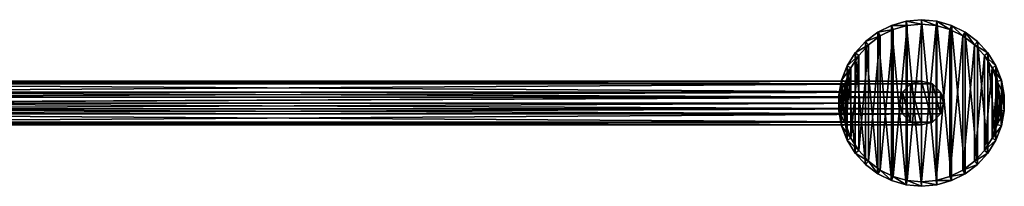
# Model space of a CAD drawing. Header units: millimetres. Extents: x 6 to 1278, y -44 to 44.
# Tile 209 of 209: x 1165 to 1278, y -10 to 10. Entities that reach past the tile are written whole.
import ezdxf

# ---------------------------------------------------------------- set-up
doc = ezdxf.new("R2010")
doc.units = ezdxf.units.MM
doc.header["$LTSCALE"] = 25.4
doc.layers.get('0').update_dxf_attribs({"true_color": 0xff5454})

# ---------------------------------------------------------------- blocks, each defined once
blk = doc.blocks.new('MORE-TONE-7816-7814.STL')
at = {"color": 18, "true_color": 0x000000}
mesh = blk.add_polyface(dxfattribs=at)
corners = [(1258.94, -2.6, 1300.2), (1258.62, 0.88, 1300.2), (1258.62, -0.88, 1300.2), (1258.94, 2.6, 1300.2), (1259.58, -4.23, 1300.2), (1259.58, 4.23, 1300.2), (1260.5, -5.73, 1300.2), (1260.5, 5.73, 1300.2), (1261.68, -7.02, 1300.2), (1261.68, 7.02, 1300.2), (1263.08, -8.08, 1300.2), (1263.08, 8.08, 1300.2), (1264.65, -8.86, 1300.2), (1264.65, 8.86, 1300.2), (1266.34, -9.34, 1300.2), (1266.34, 9.34, 1300.2), (1268.08, -9.5, 1300.2), (1268.08, 9.5, 1300.2), (1269.83, -9.34, 1300.2), (1269.83, 9.34, 1300.2), (1271.51, -8.86, 1300.2), (1271.51, 8.86, 1300.2), (1273.08, -8.08, 1300.2), (1273.08, 8.08, 1300.2), (1274.48, -7.02, 1300.2), (1274.48, 7.02, 1300.2), (1275.66, -5.73, 1300.2), (1275.66, 5.73, 1300.2), (1276.59, -4.23, 1300.2), (1276.59, 4.23, 1300.2), (1277.22, -2.6, 1300.2), (1277.22, 2.6, 1300.2), (1277.54, -0.88, 1300.2), (1277.54, 0.88, 1300.2)]
mesh.append_faces([[corners[k] for k in face] for face in [(0, 1, 2), (31, 32, 33)]], dxfattribs={"vtx0": -1, "color": 18})
mesh.append_faces([[corners[k] for k in face] for face in [(1, 0, 3), (3, 4, 5), (5, 6, 7), (7, 8, 9), (9, 10, 11), (11, 12, 13), (13, 14, 15), (15, 16, 17), (17, 18, 19), (19, 20, 21), (21, 22, 23), (23, 24, 25), (25, 26, 27), (27, 28, 29), (29, 30, 31)]], dxfattribs={"vtx0": -1, "vtx1": -1, "color": 18})
mesh.append_faces([[corners[k] for k in face] for face in [(3, 0, 4), (5, 4, 6), (7, 6, 8), (9, 8, 10), (11, 10, 12), (13, 12, 14), (15, 14, 16), (17, 16, 18), (19, 18, 20), (21, 20, 22), (23, 22, 24), (25, 24, 26), (27, 26, 28), (29, 28, 30), (31, 30, 32)]], dxfattribs={"vtx0": -1, "vtx2": -1, "color": 18})
mesh = blk.add_polyface(dxfattribs=at)
corners = [(1264.65, 8.86, 1300.2), (1266.43, 8.85, 1276.2), (1264.83, 8.39, 1276.2), (1266.34, 9.34, 1300.2)]
mesh.append_faces([[corners[k] for k in face] for face in [(0, 1, 2), (1, 0, 3)]], dxfattribs={"vtx0": -1, "color": 18})
mesh = blk.add_polyface(dxfattribs=at)
corners = [(1266.34, 9.34, 1300.2), (1268.08, 9, 1276.2), (1266.43, 8.85, 1276.2), (1268.08, 9.5, 1300.2)]
mesh.append_faces([[corners[k] for k in face] for face in [(0, 1, 2), (1, 0, 3)]], dxfattribs={"vtx0": -1, "color": 18})
mesh = blk.add_polyface(dxfattribs=at)
corners = [(1268.08, 9.5, 1300.2), (1269.74, 8.85, 1276.2), (1268.08, 9, 1276.2), (1269.83, 9.34, 1300.2)]
mesh.append_faces([[corners[k] for k in face] for face in [(0, 1, 2), (1, 0, 3)]], dxfattribs={"vtx0": -1, "color": 18})
mesh = blk.add_polyface(dxfattribs=at)
corners = [(1269.83, 9.34, 1300.2), (1271.33, 8.39, 1276.2), (1269.74, 8.85, 1276.2), (1271.51, 8.86, 1300.2)]
mesh.append_faces([[corners[k] for k in face] for face in [(0, 1, 2), (1, 0, 3)]], dxfattribs={"vtx0": -1, "color": 18})
mesh = blk.add_polyface(dxfattribs=at)
corners = [(1259.42, 2.46, 1276.2), (1259.12, -0.83, 1276.2), (1259.12, 0.83, 1276.2), (1259.42, -2.46, 1276.2), (1260.02, 4.01, 1276.2), (1260.02, -4.01, 1276.2), (1260.9, 5.42, 1276.2), (1260.9, -5.42, 1276.2), (1262.02, 6.65, 1276.2), (1262.02, -6.65, 1276.2), (1263.34, 7.65, 1276.2), (1263.34, -7.65, 1276.2), (1264.83, 8.39, 1276.2), (1264.83, -8.39, 1276.2), (1266.43, 8.85, 1276.2), (1266.43, -8.85, 1276.2), (1268.08, 9, 1276.2), (1268.08, -9, 1276.2), (1269.74, 8.85, 1276.2), (1269.74, -8.85, 1276.2), (1271.33, 8.39, 1276.2), (1271.33, -8.39, 1276.2), (1272.82, 7.65, 1276.2), (1272.82, -7.65, 1276.2), (1274.14, 6.65, 1276.2), (1274.14, -6.65, 1276.2), (1275.26, 5.42, 1276.2), (1275.26, -5.42, 1276.2), (1276.14, 4.01, 1276.2), (1276.14, -4.01, 1276.2), (1276.74, 2.46, 1276.2), (1276.74, -2.46, 1276.2), (1277.04, 0.83, 1276.2), (1277.04, -0.83, 1276.2)]
mesh.append_faces([[corners[k] for k in face] for face in [(0, 1, 2), (31, 32, 33)]], dxfattribs={"vtx0": -1, "color": 18})
mesh.append_faces([[corners[k] for k in face] for face in [(1, 0, 3), (3, 4, 5), (5, 6, 7), (7, 8, 9), (9, 10, 11), (11, 12, 13), (13, 14, 15), (15, 16, 17), (17, 18, 19), (19, 20, 21), (21, 22, 23), (23, 24, 25), (25, 26, 27), (27, 28, 29), (29, 30, 31)]], dxfattribs={"vtx0": -1, "vtx1": -1, "color": 18})
mesh.append_faces([[corners[k] for k in face] for face in [(3, 0, 4), (5, 4, 6), (7, 6, 8), (9, 8, 10), (11, 10, 12), (13, 12, 14), (15, 14, 16), (17, 16, 18), (19, 18, 20), (21, 20, 22), (23, 22, 24), (25, 24, 26), (27, 26, 28), (29, 28, 30), (31, 30, 32)]], dxfattribs={"vtx0": -1, "vtx2": -1, "color": 18})
mesh = blk.add_polyface(dxfattribs=at)
corners = [(1261.68, 7.02, 1300.2), (1263.34, 7.65, 1276.2), (1262.02, 6.65, 1276.2), (1263.08, 8.08, 1300.2)]
mesh.append_faces([[corners[k] for k in face] for face in [(0, 1, 2), (1, 0, 3)]], dxfattribs={"vtx0": -1, "color": 18})
mesh = blk.add_polyface(dxfattribs=at)
corners = [(1263.08, 8.08, 1300.2), (1264.83, 8.39, 1276.2), (1263.34, 7.65, 1276.2), (1264.65, 8.86, 1300.2)]
mesh.append_faces([[corners[k] for k in face] for face in [(0, 1, 2), (1, 0, 3)]], dxfattribs={"vtx0": -1, "color": 18})
mesh = blk.add_polyface(dxfattribs=at)
corners = [(1271.51, 8.86, 1300.2), (1272.82, 7.65, 1276.2), (1271.33, 8.39, 1276.2), (1273.08, 8.08, 1300.2)]
mesh.append_faces([[corners[k] for k in face] for face in [(0, 1, 2), (1, 0, 3)]], dxfattribs={"vtx0": -1, "color": 18})
mesh = blk.add_polyface(dxfattribs=at)
corners = [(1273.08, 8.08, 1300.2), (1274.14, 6.65, 1276.2), (1272.82, 7.65, 1276.2), (1274.48, 7.02, 1300.2)]
mesh.append_faces([[corners[k] for k in face] for face in [(0, 1, 2), (1, 0, 3)]], dxfattribs={"vtx0": -1, "color": 18})
mesh = blk.add_polyface(dxfattribs=at)
corners = [(1260.5, 5.73, 1300.2), (1262.02, 6.65, 1276.2), (1260.9, 5.42, 1276.2), (1261.68, 7.02, 1300.2)]
mesh.append_faces([[corners[k] for k in face] for face in [(0, 1, 2), (1, 0, 3)]], dxfattribs={"vtx0": -1, "color": 18})
mesh = blk.add_polyface(dxfattribs=at)
corners = [(1274.14, 6.65, 1276.2), (1275.66, 5.73, 1300.2), (1275.26, 5.42, 1276.2), (1274.48, 7.02, 1300.2)]
mesh.append_faces([[corners[k] for k in face] for face in [(0, 1, 2), (1, 0, 3)]], dxfattribs={"vtx0": -1, "color": 18})
mesh = blk.add_polyface(dxfattribs=at)
corners = [(1259.58, 4.23, 1300.2), (1260.9, 5.42, 1276.2), (1260.02, 4.01, 1276.2), (1260.5, 5.73, 1300.2)]
mesh.append_faces([[corners[k] for k in face] for face in [(0, 1, 2), (1, 0, 3)]], dxfattribs={"vtx0": -1, "color": 18})
mesh = blk.add_polyface(dxfattribs=at)
corners = [(1275.26, 5.42, 1276.2), (1276.59, 4.23, 1300.2), (1276.14, 4.01, 1276.2), (1275.66, 5.73, 1300.2)]
mesh.append_faces([[corners[k] for k in face] for face in [(0, 1, 2), (1, 0, 3)]], dxfattribs={"vtx0": -1, "color": 18})
mesh = blk.add_polyface(dxfattribs=at)
corners = [(1258.94, 2.6, 1300.2), (1260.02, 4.01, 1276.2), (1259.42, 2.46, 1276.2), (1259.58, 4.23, 1300.2)]
mesh.append_faces([[corners[k] for k in face] for face in [(0, 1, 2), (1, 0, 3)]], dxfattribs={"vtx0": -1, "color": 18})
mesh = blk.add_polyface(dxfattribs=at)
corners = [(1276.14, 4.01, 1276.2), (1277.22, 2.6, 1300.2), (1276.74, 2.46, 1276.2), (1276.59, 4.23, 1300.2)]
mesh.append_faces([[corners[k] for k in face] for face in [(0, 1, 2), (1, 0, 3)]], dxfattribs={"vtx0": -1, "color": 18})
mesh = blk.add_polyface(dxfattribs=at)
corners = [(1119.74, 2.17, 129.64), (1268.08, 2.5, 1274.89), (1120.99, 2.5, 129.56), (1266.83, 2.17, 1274.97)]
mesh.append_faces([[corners[k] for k in face] for face in [(0, 1, 2), (1, 0, 3)]], dxfattribs={"vtx0": -1, "color": 18})
mesh = blk.add_polyface(dxfattribs=at)
corners = [(1120.99, 2.5, 129.56), (1269.33, 2.17, 1274.81), (1122.24, 2.17, 129.48), (1268.08, 2.5, 1274.89)]
mesh.append_faces([[corners[k] for k in face] for face in [(0, 1, 2), (1, 0, 3)]], dxfattribs={"vtx0": -1, "color": 18})
mesh = blk.add_polyface(dxfattribs=at)
corners = [(1258.62, 0.88, 1300.2), (1259.42, 2.46, 1276.2), (1259.12, 0.83, 1276.2), (1258.94, 2.6, 1300.2)]
mesh.append_faces([[corners[k] for k in face] for face in [(0, 1, 2), (1, 0, 3)]], dxfattribs={"vtx0": -1, "color": 18})
mesh = blk.add_polyface(dxfattribs=at)
corners = [(1265.92, -1.25, 1277.29), (1265.92, 1.25, 1277.29), (1265.58, 0, 1277.29), (1266.83, -2.17, 1277.29), (1266.83, 2.17, 1277.29), (1268.08, -2.5, 1277.29), (1268.08, 2.5, 1277.29), (1269.33, -2.17, 1277.29), (1269.33, 2.17, 1277.29), (1270.25, -1.25, 1277.29), (1270.25, 1.25, 1277.29), (1270.58, 0, 1277.29)]
mesh.append_faces([[corners[k] for k in face] for face in [(0, 1, 2), (10, 9, 11)]], dxfattribs={"vtx0": -1, "color": 18})
mesh.append_faces([[corners[k] for k in face] for face in [(1, 3, 4), (4, 5, 6), (6, 7, 8), (8, 9, 10)]], dxfattribs={"vtx0": -1, "vtx1": -1, "color": 18})
mesh.append_faces([[corners[k] for k in face] for face in [(1, 0, 3), (4, 3, 5), (6, 5, 7), (8, 7, 9)]], dxfattribs={"vtx0": -1, "vtx2": -1, "color": 18})
mesh = blk.add_polyface(dxfattribs=at)
corners = [(1266.83, 2.17, 1274.97), (1268.08, 2.5, 1277.29), (1268.08, 2.5, 1274.89), (1266.83, 2.17, 1277.29)]
mesh.append_faces([[corners[k] for k in face] for face in [(0, 1, 2), (1, 0, 3)]], dxfattribs={"vtx0": -1, "color": 18})
mesh = blk.add_polyface(dxfattribs=at)
corners = [(1268.08, 2.5, 1274.89), (1269.33, 2.17, 1277.29), (1269.33, 2.17, 1274.81), (1268.08, 2.5, 1277.29)]
mesh.append_faces([[corners[k] for k in face] for face in [(0, 1, 2), (1, 0, 3)]], dxfattribs={"vtx0": -1, "color": 18})
mesh = blk.add_polyface(dxfattribs=at)
corners = [(1276.74, 2.46, 1276.2), (1277.54, 0.88, 1300.2), (1277.04, 0.83, 1276.2), (1277.22, 2.6, 1300.2)]
mesh.append_faces([[corners[k] for k in face] for face in [(0, 1, 2), (1, 0, 3)]], dxfattribs={"vtx0": -1, "color": 18})
mesh = blk.add_polyface(dxfattribs=at)
corners = [(1265.92, 1.25, 1275.03), (1118.57, 0.65, 129.72), (1265.67, 0.65, 1275.05), (1118.82, 1.25, 129.7)]
mesh.append_faces([[corners[k] for k in face] for face in [(0, 1, 2), (1, 0, 3)]], dxfattribs={"vtx0": -1, "color": 18})
mesh = blk.add_polyface(dxfattribs=at)
corners = [(1118.82, 1.25, 129.7), (1266.83, 2.17, 1274.97), (1119.74, 2.17, 129.64), (1265.92, 1.25, 1275.03)]
mesh.append_faces([[corners[k] for k in face] for face in [(0, 1, 2), (1, 0, 3)]], dxfattribs={"vtx0": -1, "color": 18})
mesh = blk.add_polyface(dxfattribs=at)
corners = [(1122.24, 2.17, 129.48), (1270.25, 1.25, 1274.75), (1123.15, 1.25, 129.42), (1269.33, 2.17, 1274.81)]
mesh.append_faces([[corners[k] for k in face] for face in [(0, 1, 2), (1, 0, 3)]], dxfattribs={"vtx0": -1, "color": 18})
mesh = blk.add_polyface(dxfattribs=at)
corners = [(1123.15, 1.25, 129.42), (1270.5, 0.65, 1274.74), (1123.4, 0.65, 129.41), (1270.25, 1.25, 1274.75)]
mesh.append_faces([[corners[k] for k in face] for face in [(0, 1, 2), (1, 0, 3)]], dxfattribs={"vtx0": -1, "color": 18})
mesh = blk.add_polyface(dxfattribs=at)
corners = [(1265.92, 1.25, 1277.29), (1265.67, 0.65, 1275.05), (1265.58, 0, 1277.29)]
mesh.append_faces([[corners[k] for k in face] for face in [(0, 1, 2)]], dxfattribs={"color": 18})
mesh = blk.add_polyface(dxfattribs=at)
corners = [(1265.92, 1.25, 1275.03), (1265.67, 0.65, 1275.05), (1265.92, 1.25, 1277.29)]
mesh.append_faces([[corners[k] for k in face] for face in [(0, 1, 2)]], dxfattribs={"color": 18})
mesh = blk.add_polyface(dxfattribs=at)
corners = [(1266.83, 2.17, 1277.29), (1265.92, 1.25, 1275.03), (1265.92, 1.25, 1277.29), (1266.83, 2.17, 1274.97)]
mesh.append_faces([[corners[k] for k in face] for face in [(0, 1, 2), (1, 0, 3)]], dxfattribs={"vtx0": -1, "color": 18})
mesh = blk.add_polyface(dxfattribs=at)
corners = [(1269.33, 2.17, 1274.81), (1270.25, 1.25, 1277.29), (1270.25, 1.25, 1274.75), (1269.33, 2.17, 1277.29)]
mesh.append_faces([[corners[k] for k in face] for face in [(0, 1, 2), (1, 0, 3)]], dxfattribs={"vtx0": -1, "color": 18})
mesh = blk.add_polyface(dxfattribs=at)
corners = [(1270.25, 1.25, 1277.29), (1270.58, 0, 1277.29), (1270.5, 0.65, 1274.74)]
mesh.append_faces([[corners[k] for k in face] for face in [(0, 1, 2)]], dxfattribs={"color": 18})
mesh = blk.add_polyface(dxfattribs=at)
corners = [(1270.25, 1.25, 1277.29), (1270.5, 0.65, 1274.74), (1270.25, 1.25, 1274.75)]
mesh.append_faces([[corners[k] for k in face] for face in [(0, 1, 2)]], dxfattribs={"color": 18})
mesh = blk.add_polyface(dxfattribs=at)
corners = [(1265.67, 0.65, 1275.05), (1118.49, 0, 129.72), (1265.58, 0, 1275.05), (1118.57, 0.65, 129.72)]
mesh.append_faces([[corners[k] for k in face] for face in [(0, 1, 2), (1, 0, 3)]], dxfattribs={"vtx0": -1, "color": 18})
mesh = blk.add_polyface(dxfattribs=at)
corners = [(1265.58, 0, 1275.05), (1118.57, -0.65, 129.72), (1265.67, -0.65, 1275.05), (1118.49, 0, 129.72)]
mesh.append_faces([[corners[k] for k in face] for face in [(0, 1, 2), (1, 0, 3)]], dxfattribs={"vtx0": -1, "color": 18})
mesh = blk.add_polyface(dxfattribs=at)
corners = [(1123.49, 0, 129.4), (1270.5, 0.65, 1274.74), (1270.58, 0, 1274.73), (1123.4, 0.65, 129.41)]
mesh.append_faces([[corners[k] for k in face] for face in [(0, 1, 2), (1, 0, 3)]], dxfattribs={"vtx0": -1, "color": 18})
mesh = blk.add_polyface(dxfattribs=at)
corners = [(1123.49, 0, 129.4), (1270.5, -0.65, 1274.74), (1123.4, -0.65, 129.41), (1270.58, 0, 1274.73)]
mesh.append_faces([[corners[k] for k in face] for face in [(0, 1, 2), (1, 0, 3)]], dxfattribs={"vtx0": -1, "color": 18})
mesh = blk.add_polyface(dxfattribs=at)
corners = [(1258.62, 0.88, 1300.2), (1259.12, -0.83, 1276.2), (1258.62, -0.88, 1300.2), (1259.12, 0.83, 1276.2)]
mesh.append_faces([[corners[k] for k in face] for face in [(0, 1, 2), (1, 0, 3)]], dxfattribs={"vtx0": -1, "color": 18})
mesh = blk.add_polyface(dxfattribs=at)
corners = [(1265.67, 0.65, 1275.05), (1265.58, 0, 1275.05), (1265.58, 0, 1277.29)]
mesh.append_faces([[corners[k] for k in face] for face in [(0, 1, 2)]], dxfattribs={"color": 18})
mesh = blk.add_polyface(dxfattribs=at)
corners = [(1270.5, 0.65, 1274.74), (1270.58, 0, 1277.29), (1270.58, 0, 1274.73)]
mesh.append_faces([[corners[k] for k in face] for face in [(0, 1, 2)]], dxfattribs={"color": 18})
mesh = blk.add_polyface(dxfattribs=at)
corners = [(1277.04, -0.83, 1276.2), (1277.54, 0.88, 1300.2), (1277.54, -0.88, 1300.2), (1277.04, 0.83, 1276.2)]
mesh.append_faces([[corners[k] for k in face] for face in [(0, 1, 2), (1, 0, 3)]], dxfattribs={"vtx0": -1, "color": 18})
mesh = blk.add_polyface(dxfattribs=at)
corners = [(1265.67, -0.65, 1275.05), (1118.82, -1.25, 129.7), (1265.92, -1.25, 1275.03), (1118.57, -0.65, 129.72)]
mesh.append_faces([[corners[k] for k in face] for face in [(0, 1, 2), (1, 0, 3)]], dxfattribs={"vtx0": -1, "color": 18})
mesh = blk.add_polyface(dxfattribs=at)
corners = [(1123.4, -0.65, 129.41), (1270.25, -1.25, 1274.75), (1123.15, -1.25, 129.42), (1270.5, -0.65, 1274.74)]
mesh.append_faces([[corners[k] for k in face] for face in [(0, 1, 2), (1, 0, 3)]], dxfattribs={"vtx0": -1, "color": 18})
mesh = blk.add_polyface(dxfattribs=at)
corners = [(1258.62, -0.88, 1300.2), (1259.42, -2.46, 1276.2), (1258.94, -2.6, 1300.2), (1259.12, -0.83, 1276.2)]
mesh.append_faces([[corners[k] for k in face] for face in [(0, 1, 2), (1, 0, 3)]], dxfattribs={"vtx0": -1, "color": 18})
mesh = blk.add_polyface(dxfattribs=at)
corners = [(1265.58, 0, 1275.05), (1265.92, -1.25, 1277.29), (1265.58, 0, 1277.29)]
mesh.append_faces([[corners[k] for k in face] for face in [(0, 1, 2)]], dxfattribs={"color": 18})
mesh = blk.add_polyface(dxfattribs=at)
corners = [(1265.58, 0, 1275.05), (1265.67, -0.65, 1275.05), (1265.92, -1.25, 1277.29)]
mesh.append_faces([[corners[k] for k in face] for face in [(0, 1, 2)]], dxfattribs={"color": 18})
mesh = blk.add_polyface(dxfattribs=at)
corners = [(1265.67, -0.65, 1275.05), (1265.92, -1.25, 1275.03), (1265.92, -1.25, 1277.29)]
mesh.append_faces([[corners[k] for k in face] for face in [(0, 1, 2)]], dxfattribs={"color": 18})
mesh = blk.add_polyface(dxfattribs=at)
corners = [(1270.58, 0, 1277.29), (1270.25, -1.25, 1277.29), (1270.5, -0.65, 1274.74)]
mesh.append_faces([[corners[k] for k in face] for face in [(0, 1, 2)]], dxfattribs={"color": 18})
mesh = blk.add_polyface(dxfattribs=at)
corners = [(1270.5, -0.65, 1274.74), (1270.25, -1.25, 1277.29), (1270.25, -1.25, 1274.75)]
mesh.append_faces([[corners[k] for k in face] for face in [(0, 1, 2)]], dxfattribs={"color": 18})
mesh = blk.add_polyface(dxfattribs=at)
corners = [(1270.58, 0, 1274.73), (1270.58, 0, 1277.29), (1270.5, -0.65, 1274.74)]
mesh.append_faces([[corners[k] for k in face] for face in [(0, 1, 2)]], dxfattribs={"color": 18})
mesh = blk.add_polyface(dxfattribs=at)
corners = [(1276.74, -2.46, 1276.2), (1277.54, -0.88, 1300.2), (1277.22, -2.6, 1300.2), (1277.04, -0.83, 1276.2)]
mesh.append_faces([[corners[k] for k in face] for face in [(0, 1, 2), (1, 0, 3)]], dxfattribs={"vtx0": -1, "color": 18})
mesh = blk.add_polyface(dxfattribs=at)
corners = [(1266.83, -2.17, 1274.97), (1118.82, -1.25, 129.7), (1119.74, -2.17, 129.64), (1265.92, -1.25, 1275.03)]
mesh.append_faces([[corners[k] for k in face] for face in [(0, 1, 2), (1, 0, 3)]], dxfattribs={"vtx0": -1, "color": 18})
mesh = blk.add_polyface(dxfattribs=at)
corners = [(1268.08, -2.5, 1274.89), (1119.74, -2.17, 129.64), (1120.99, -2.5, 129.56), (1266.83, -2.17, 1274.97)]
mesh.append_faces([[corners[k] for k in face] for face in [(0, 1, 2), (1, 0, 3)]], dxfattribs={"vtx0": -1, "color": 18})
mesh = blk.add_polyface(dxfattribs=at)
corners = [(1269.33, -2.17, 1274.81), (1120.99, -2.5, 129.56), (1122.24, -2.17, 129.48), (1268.08, -2.5, 1274.89)]
mesh.append_faces([[corners[k] for k in face] for face in [(0, 1, 2), (1, 0, 3)]], dxfattribs={"vtx0": -1, "color": 18})
mesh = blk.add_polyface(dxfattribs=at)
corners = [(1270.25, -1.25, 1274.75), (1122.24, -2.17, 129.48), (1123.15, -1.25, 129.42), (1269.33, -2.17, 1274.81)]
mesh.append_faces([[corners[k] for k in face] for face in [(0, 1, 2), (1, 0, 3)]], dxfattribs={"vtx0": -1, "color": 18})
mesh = blk.add_polyface(dxfattribs=at)
corners = [(1265.92, -1.25, 1277.29), (1266.83, -2.17, 1274.97), (1266.83, -2.17, 1277.29), (1265.92, -1.25, 1275.03)]
mesh.append_faces([[corners[k] for k in face] for face in [(0, 1, 2), (1, 0, 3)]], dxfattribs={"vtx0": -1, "color": 18})
mesh = blk.add_polyface(dxfattribs=at)
corners = [(1268.08, -2.5, 1277.29), (1266.83, -2.17, 1274.97), (1268.08, -2.5, 1274.89), (1266.83, -2.17, 1277.29)]
mesh.append_faces([[corners[k] for k in face] for face in [(0, 1, 2), (1, 0, 3)]], dxfattribs={"vtx0": -1, "color": 18})
mesh = blk.add_polyface(dxfattribs=at)
corners = [(1269.33, -2.17, 1277.29), (1268.08, -2.5, 1274.89), (1269.33, -2.17, 1274.81), (1268.08, -2.5, 1277.29)]
mesh.append_faces([[corners[k] for k in face] for face in [(0, 1, 2), (1, 0, 3)]], dxfattribs={"vtx0": -1, "color": 18})
mesh = blk.add_polyface(dxfattribs=at)
corners = [(1270.25, -1.25, 1274.75), (1269.33, -2.17, 1277.29), (1269.33, -2.17, 1274.81), (1270.25, -1.25, 1277.29)]
mesh.append_faces([[corners[k] for k in face] for face in [(0, 1, 2), (1, 0, 3)]], dxfattribs={"vtx0": -1, "color": 18})
mesh = blk.add_polyface(dxfattribs=at)
corners = [(1258.94, -2.6, 1300.2), (1260.02, -4.01, 1276.2), (1259.58, -4.23, 1300.2), (1259.42, -2.46, 1276.2)]
mesh.append_faces([[corners[k] for k in face] for face in [(0, 1, 2), (1, 0, 3)]], dxfattribs={"vtx0": -1, "color": 18})
mesh = blk.add_polyface(dxfattribs=at)
corners = [(1276.14, -4.01, 1276.2), (1277.22, -2.6, 1300.2), (1276.59, -4.23, 1300.2), (1276.74, -2.46, 1276.2)]
mesh.append_faces([[corners[k] for k in face] for face in [(0, 1, 2), (1, 0, 3)]], dxfattribs={"vtx0": -1, "color": 18})
mesh = blk.add_polyface(dxfattribs=at)
corners = [(1259.58, -4.23, 1300.2), (1260.9, -5.42, 1276.2), (1260.5, -5.73, 1300.2), (1260.02, -4.01, 1276.2)]
mesh.append_faces([[corners[k] for k in face] for face in [(0, 1, 2), (1, 0, 3)]], dxfattribs={"vtx0": -1, "color": 18})
mesh = blk.add_polyface(dxfattribs=at)
corners = [(1275.26, -5.42, 1276.2), (1276.59, -4.23, 1300.2), (1275.66, -5.73, 1300.2), (1276.14, -4.01, 1276.2)]
mesh.append_faces([[corners[k] for k in face] for face in [(0, 1, 2), (1, 0, 3)]], dxfattribs={"vtx0": -1, "color": 18})
mesh = blk.add_polyface(dxfattribs=at)
corners = [(1260.5, -5.73, 1300.2), (1262.02, -6.65, 1276.2), (1261.68, -7.02, 1300.2), (1260.9, -5.42, 1276.2)]
mesh.append_faces([[corners[k] for k in face] for face in [(0, 1, 2), (1, 0, 3)]], dxfattribs={"vtx0": -1, "color": 18})
mesh = blk.add_polyface(dxfattribs=at)
corners = [(1274.14, -6.65, 1276.2), (1275.66, -5.73, 1300.2), (1274.48, -7.02, 1300.2), (1275.26, -5.42, 1276.2)]
mesh.append_faces([[corners[k] for k in face] for face in [(0, 1, 2), (1, 0, 3)]], dxfattribs={"vtx0": -1, "color": 18})
mesh = blk.add_polyface(dxfattribs=at)
corners = [(1263.08, -8.08, 1300.2), (1262.02, -6.65, 1276.2), (1263.34, -7.65, 1276.2), (1261.68, -7.02, 1300.2)]
mesh.append_faces([[corners[k] for k in face] for face in [(0, 1, 2), (1, 0, 3)]], dxfattribs={"vtx0": -1, "color": 18})
mesh = blk.add_polyface(dxfattribs=at)
corners = [(1274.48, -7.02, 1300.2), (1272.82, -7.65, 1276.2), (1274.14, -6.65, 1276.2), (1273.08, -8.08, 1300.2)]
mesh.append_faces([[corners[k] for k in face] for face in [(0, 1, 2), (1, 0, 3)]], dxfattribs={"vtx0": -1, "color": 18})
mesh = blk.add_polyface(dxfattribs=at)
corners = [(1264.65, -8.86, 1300.2), (1263.34, -7.65, 1276.2), (1264.83, -8.39, 1276.2), (1263.08, -8.08, 1300.2)]
mesh.append_faces([[corners[k] for k in face] for face in [(0, 1, 2), (1, 0, 3)]], dxfattribs={"vtx0": -1, "color": 18})
mesh = blk.add_polyface(dxfattribs=at)
corners = [(1273.08, -8.08, 1300.2), (1271.33, -8.39, 1276.2), (1272.82, -7.65, 1276.2), (1271.51, -8.86, 1300.2)]
mesh.append_faces([[corners[k] for k in face] for face in [(0, 1, 2), (1, 0, 3)]], dxfattribs={"vtx0": -1, "color": 18})
mesh = blk.add_polyface(dxfattribs=at)
corners = [(1266.34, -9.34, 1300.2), (1264.83, -8.39, 1276.2), (1266.43, -8.85, 1276.2), (1264.65, -8.86, 1300.2)]
mesh.append_faces([[corners[k] for k in face] for face in [(0, 1, 2), (1, 0, 3)]], dxfattribs={"vtx0": -1, "color": 18})
mesh = blk.add_polyface(dxfattribs=at)
corners = [(1268.08, -9.5, 1300.2), (1266.43, -8.85, 1276.2), (1268.08, -9, 1276.2), (1266.34, -9.34, 1300.2)]
mesh.append_faces([[corners[k] for k in face] for face in [(0, 1, 2), (1, 0, 3)]], dxfattribs={"vtx0": -1, "color": 18})
mesh = blk.add_polyface(dxfattribs=at)
corners = [(1269.83, -9.34, 1300.2), (1268.08, -9, 1276.2), (1269.74, -8.85, 1276.2), (1268.08, -9.5, 1300.2)]
mesh.append_faces([[corners[k] for k in face] for face in [(0, 1, 2), (1, 0, 3)]], dxfattribs={"vtx0": -1, "color": 18})
mesh = blk.add_polyface(dxfattribs=at)
corners = [(1271.51, -8.86, 1300.2), (1269.74, -8.85, 1276.2), (1271.33, -8.39, 1276.2), (1269.83, -9.34, 1300.2)]
mesh.append_faces([[corners[k] for k in face] for face in [(0, 1, 2), (1, 0, 3)]], dxfattribs={"vtx0": -1, "color": 18})

msp = doc.modelspace()

# ---------------------------------------------------------------- block references
at = {"color": 0}
msp.add_blockref('MORE-TONE-7816-7814.STL', (0, 0), dxfattribs=at)

doc.saveas('drawing.dxf')
